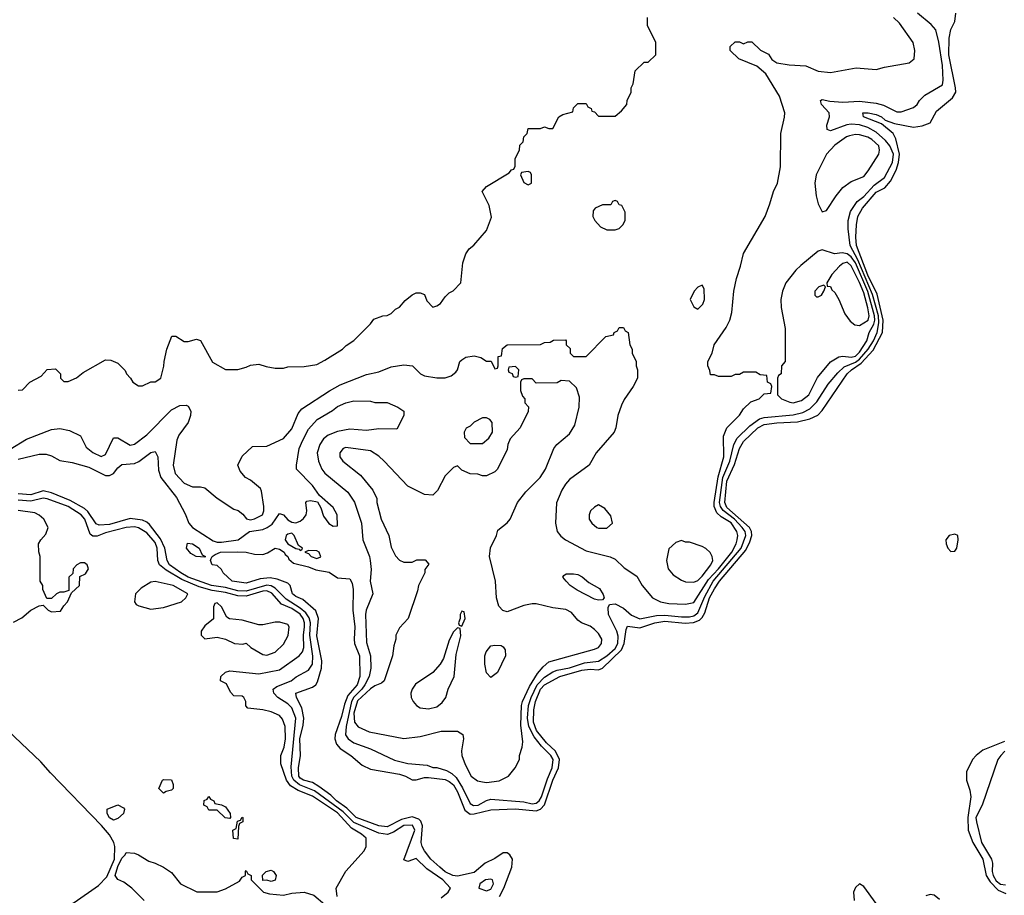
# Model space of a CAD drawing. Header units: inches. Extents: x 2668334 to 2765628, y 828034 to 955234.
# Tile 11 of 218: x 2691757 to 2696509, y 855275 to 859499. Entities that reach past the tile are written whole.
import ezdxf

# ---------------------------------------------------------------- set-up
doc = ezdxf.new("R2010")
doc.units = ezdxf.units.IN
doc.header["$MEASUREMENT"] = 0
doc.layers.add('C6895', color=7, linetype='Continuous')

msp = doc.modelspace()

# ---------------------------------------------------------------- linework, layer by layer
at = {"layer": 'C6895', "color": 4}
for points, elevation in [([(2691710, 857428), (2691790, 857476), (2691910, 857522.8), (2691950, 857526.8), (2691996.9, 857516.9), (2692050, 857492), (2692077.3, 857437.3), (2692110, 857410.8), (2692150, 857391.3), (2692170, 857402), (2692210, 857482), (2692230, 857482), (2692290, 857446.8), (2692310, 857451), (2692370, 857496.3), (2692490, 857617.3), (2692530, 857638), (2692559.6, 857639.6), (2692570, 857634), (2692582, 857610), (2692581, 857590), (2692570, 857555.3), (2692525.3, 857494.7), (2692514.9, 857470), (2692497.3, 857350), (2692507.7, 857310), (2692550, 857262.8), (2692590, 857246), (2692630, 857246), (2692650, 857241), (2692710, 857191.3), (2692790, 857138), (2692810.7, 857130.7), (2692833.2, 857113.2), (2692850.7, 857090.7), (2692870, 857086.4), (2692890, 857090.6), (2692929, 857110), (2692935.1, 857130), (2692935.1, 857150), (2692924, 857224), (2692918, 857238), (2692870, 857278), (2692846, 857290), (2692820.4, 857320.4), (2692808.7, 857350), (2692830, 857394), (2692880.4, 857439.6), (2692950, 857442), (2693030, 857478), (2693070, 857524.7), (2693100.9, 857599.1), (2693118.6, 857621.4), (2693251.3, 857708.7), (2693303, 857737), (2693430, 857787.3), (2693490, 857800.7), (2693550, 857824.9), (2693610, 857834.8), (2693652, 857830), (2693690.7, 857790.7), (2693710, 857781), (2693770, 857770.7), (2693810, 857770.7), (2693838.4, 857781.6), (2693861.2, 857798.8), (2693869.3, 857810.7), (2693881.2, 857850), (2693890, 857858.8), (2693910, 857870.7), (2693950, 857877.3), (2693982, 857870), (2694010, 857852), (2694032, 857852), (2694050, 857814), (2694062, 857818), (2694066, 857830), (2694066, 857874), (2694082, 857878), (2694087.3, 857912.7), (2694110, 857931.3), (2694270, 857932), (2694290, 857942), (2694316.4, 857943.6), (2694332.7, 857952.7), (2694390, 857954), (2694394, 857950), (2694394, 857930), (2694412.7, 857912.7), (2694414, 857890), (2694430, 857874), (2694490, 857874), (2694586, 857970), (2694622, 857978), (2694626, 857990), (2694642, 857998), (2694650, 858014), (2694670, 858014), (2694678, 857998), (2694694, 857990), (2694702, 857930), (2694712, 857910), (2694712, 857890), (2694731.3, 857850), (2694731.3, 857830), (2694738, 857810), (2694738, 857770), (2694718, 857730), (2694673.4, 857666.6), (2694661.1, 857638.9), (2694644, 857590), (2694634, 857530), (2694626, 857510), (2694538.8, 857410), (2694504.7, 857350), (2694410, 857281.2), (2694390, 857259), (2694373.4, 857230), (2694347.7, 857167.7), (2694342.8, 857070), (2694351, 857030), (2694367.9, 857007.9), (2694391.3, 856990), (2694490, 856937.3), (2694607.1, 856907.1), (2694630, 856896), (2694674.4, 856854.4), (2694734.4, 856814.4), (2694761, 856770), (2694810.5, 856710.5), (2694850, 856690.7), (2694890, 856682), (2694970, 856679.1), (2695010, 856687.7), (2695081.7, 856798.3), (2695129.8, 856850), (2695193.2, 856930), (2695214.8, 856970), (2695219.8, 856990), (2695222, 857010), (2695217.7, 857030), (2695190, 857071.8), (2695141.5, 857101.5), (2695120.5, 857120.5), (2695108.7, 857150), (2695107.9, 857170), (2695126.9, 857293.1), (2695155.6, 857390), (2695153.2, 857490), (2695168.7, 857530), (2695230, 857592), (2695250, 857622), (2695284.7, 857655.3), (2695326, 857670), (2695350, 857694), (2695382, 857698), (2695386, 857730), (2695382, 857742), (2695366, 857750), (2695362, 857782), (2695330, 857786), (2695310, 857798), (2695250, 857798), (2695230, 857788), (2695210, 857788), (2695190, 857778), (2695130, 857778), (2695110, 857786), (2695090, 857786), (2695087.3, 857807.3), (2695078, 857830), (2695078, 857850), (2695098, 857890), (2695108.7, 857930), (2695165.6, 858014.4), (2695184, 858050), (2695192.9, 858087.1), (2695204, 858190), (2695215.3, 858250), (2695235.3, 858310), (2695249.3, 858370.7), (2695354, 858550), (2695377.2, 858610), (2695394, 858670), (2695414, 858710), (2695429, 858790), (2695429.3, 858950.7), (2695448.4, 859028.4), (2695448.7, 859050), (2695424, 859130), (2695357.6, 859237.6), (2695314.2, 859274.2), (2695228, 859310), (2695186, 859350), (2695186, 859370), (2695210, 859392), (2695230, 859392), (2695250, 859382), (2695270, 859392), (2695290, 859392), (2695331.6, 859351.6), (2695370, 859332), (2695387.1, 859307.1), (2695410, 859291.3), (2695470, 859281), (2695550, 859276), (2695610, 859251), (2695670, 859244), (2695793.6, 859266.4), (2695890, 859258.8), (2695930, 859270.8), (2696050, 859291), (2696073.2, 859310), (2696077.2, 859350), (2696069.1, 859389.1), (2696002, 859482), (2695974, 859510)], 12), ([(2691748.7, 857711.3), (2691770, 857714), (2691806, 857750), (2691860.4, 857779.6), (2691890, 857812), (2691930, 857814), (2691954, 857790), (2691954, 857770), (2691970, 857754), (2691990, 857754), (2692030, 857772), (2692062.7, 857797.3), (2692170, 857858), (2692196.9, 857856.9), (2692230, 857842), (2692266, 857806), (2692272, 857790), (2692292, 857770), (2692302, 857750), (2692330, 857732), (2692350, 857732), (2692390, 857752), (2692410, 857752), (2692438, 857770), (2692452.9, 857827.1), (2692453.2, 857850), (2692466, 857910), (2692491.6, 857971.6), (2692510, 857972), (2692550, 857946), (2692570, 857946), (2692610, 857958), (2692630, 857951.3), (2692687.1, 857847.1), (2692750, 857812), (2692810, 857812), (2692850, 857822), (2692870, 857832), (2692910, 857838), (2692945.4, 857825.4), (2692990, 857818), (2693030, 857818), (2693050, 857824.7), (2693130, 857826), (2693190, 857836), (2693230, 857856), (2693315.3, 857910), (2693332.9, 857927.1), (2693370, 857951.3), (2693450, 858032), (2693465.2, 858054.8), (2693508.9, 858071.1), (2693530, 858072), (2693550, 858082), (2693570, 858102), (2693590, 858112), (2693616.4, 858143.6), (2693650, 858172), (2693670, 858182), (2693690, 858182), (2693710, 858174), (2693722, 858142), (2693750, 858112), (2693770, 858118), (2693788, 858130), (2693810, 858162), (2693830, 858182), (2693848.4, 858191.6), (2693886, 858230), (2693894.6, 858325.4), (2693909, 858370), (2693925.6, 858394.4), (2693949.1, 858410.9), (2694010, 858482), (2694033.6, 858546.4), (2694022, 858602), (2693989, 858670), (2694010, 858694.8), (2694119, 858761), (2694130, 858774), (2694142, 858778), (2694147.3, 858792.7), (2694148, 858830), (2694168, 858870), (2694170, 858894), (2694186, 858910), (2694190, 858934), (2694206, 858950), (2694210, 858974), (2694270, 858974), (2694290, 858982), (2694310, 858974), (2694330, 858974), (2694358, 859030), (2694378, 859042), (2694426, 859054), (2694430, 859074), (2694450, 859094), (2694490, 859094), (2694498, 859078), (2694514, 859070), (2694518, 859058), (2694530, 859054), (2694550, 859034), (2694630, 859034), (2694660.4, 859059.6), (2694686, 859090), (2694688, 859110), (2694708, 859150), (2694708, 859170), (2694718, 859190), (2694727.3, 859252.7), (2694770, 859294), (2694790, 859294), (2694826, 859330), (2694826, 859390), (2694786, 859470), (2694786, 859510)], 16), ([(2691750, 857379.6), (2691850, 857403.6), (2691883.6, 857403.6), (2691910, 857395.3), (2691950, 857372.9), (2692010, 857362.4), (2692090, 857339.6), (2692170, 857299.6), (2692190, 857299.5), (2692209.8, 857310.2), (2692230, 857337.1), (2692250, 857354), (2692310, 857358), (2692331.9, 857368.1), (2692390, 857410.4), (2692410, 857416.3), (2692423.1, 857390), (2692426.4, 857326.4), (2692437.4, 857290), (2692513.6, 857193.7), (2692555.4, 857115.4), (2692572.4, 857070), (2692590.6, 857050), (2692690, 856985.3), (2692710, 856979), (2692730, 856979), (2692810.7, 856989.3), (2692865.2, 857030), (2692930, 857039.5), (2692951.1, 857048.9), (2692974.6, 857065.4), (2693010, 857116.3), (2693030, 857110.4), (2693050, 857086.8), (2693070, 857074.9), (2693090, 857072.4), (2693110, 857080.4), (2693127, 857093), (2693139.5, 857110), (2693142.9, 857130), (2693138, 857170), (2693143.1, 857176.9), (2693160.2, 857179.8), (2693193.7, 857173.7), (2693210, 857144.7), (2693223.4, 857103.4), (2693248.6, 857068.6), (2693270, 857056.3), (2693290, 857058), (2693288.2, 857110), (2693270, 857145.6), (2693203.3, 857203.3), (2693170, 857252), (2693093.2, 857330), (2693092.7, 857350), (2693106, 857430), (2693122.4, 857470), (2693150, 857524), (2693192.7, 857570), (2693266, 857614), (2693290, 857633.4), (2693330, 857650.8), (2693370, 857661), (2693450, 857658), (2693470, 857652), (2693530, 857652), (2693582, 857630), (2693611.1, 857611.1), (2693611.3, 857590), (2693576, 857524), (2693490, 857525.2), (2693430, 857518), (2693350, 857522.9), (2693290, 857512), (2693245.1, 857494.9), (2693222.6, 857477.4), (2693204.9, 857450), (2693193, 857410), (2693198, 857370), (2693215.5, 857330), (2693230, 857310.7), (2693339.5, 857219.5), (2693372.2, 857172.2), (2693406.7, 857070), (2693413.4, 856990), (2693445.3, 856910), (2693448.8, 856890), (2693452.7, 856847.3), (2693447.3, 856790), (2693461, 856730), (2693428.9, 856651.1), (2693425.3, 856630), (2693430, 856494), (2693450.4, 856430), (2693451.8, 856370), (2693442.8, 856330), (2693421.7, 856290), (2693408.6, 856270), (2693369.7, 856230.4), (2693357.6, 856210), (2693332.1, 856090), (2693329.2, 856049.2), (2693341.6, 856030), (2693370, 856010.4), (2693450, 855981.6), (2693566.1, 855926.1), (2693630, 855910.6), (2693722.5, 855902.5), (2693750, 855891), (2693770, 855891), (2693816.9, 855876.9), (2693842.4, 855862.4), (2693862.7, 855842.7), (2693893.7, 855793.7), (2693930, 855718.4), (2693947.5, 855707.5), (2693970, 855710.4), (2694010, 855733), (2694030, 855738), (2694190, 855726.5), (2694230, 855716.9), (2694250, 855719), (2694263.5, 855730), (2694275.4, 855750), (2694303.3, 855836.7), (2694326.6, 855890), (2694330.6, 855930), (2694320.3, 855950), (2694274.9, 855994.9), (2694239, 856039), (2694213.1, 856090), (2694207.9, 856130), (2694212.4, 856190), (2694224.5, 856230), (2694253.6, 856290), (2694290, 856327.5), (2694330, 856353.2), (2694350, 856361.5), (2694410, 856372.7), (2694483.1, 856396.9), (2694550, 856403.9), (2694590, 856430.2), (2694630, 856466), (2694642.9, 856490), (2694645, 856525), (2694638, 856550), (2694598.9, 856630), (2694596, 856664), (2694602.9, 856677.1), (2694630, 856681.3), (2694670, 856660.3), (2694710, 856626.3), (2694750, 856608.1), (2694830, 856624.1), (2694870, 856626.4), (2694950, 856617.7), (2694990, 856618), (2695010, 856622.7), (2695030, 856637.8), (2695062.8, 856717.2), (2695103.2, 856790), (2695238.7, 856950), (2695260.6, 857010), (2695257.8, 857030), (2695243.2, 857050), (2695206.1, 857090), (2695151.6, 857131.6), (2695138.1, 857150), (2695134, 857170), (2695150.5, 857290), (2695184.3, 857370), (2695203.5, 857450), (2695219.4, 857480.6), (2695279.9, 857540.1), (2695327, 857573), (2695350, 857580.2), (2695490, 857592.3), (2695536.1, 857603.9), (2695570, 857621.1), (2695603.9, 857656.1), (2695658.9, 857741.1), (2695704.6, 857795.4), (2695735.4, 857824.6), (2695790, 857846.5), (2695810, 857862.1), (2695851.2, 857910), (2695876.5, 857950), (2695894.9, 857990), (2695902.9, 858037.1), (2695900.6, 858070), (2695873.2, 858173.2), (2695801.2, 858341.2), (2695764.1, 858410), (2695755.1, 858490), (2695755.6, 858530), (2695766, 858574), (2695798, 858622), (2695830, 858646.5), (2695879.7, 858700.3), (2695930, 858738.4), (2695968.8, 858810), (2695974, 858850), (2695956.8, 858890), (2695935.6, 858915.6), (2695890, 858956), (2695850, 858978.7), (2695810, 858991.9), (2695770, 858994.7), (2695748.2, 858991.8), (2695670, 858963.6), (2695654, 858970), (2695651.8, 858990), (2695665.1, 859030), (2695662.9, 859050), (2695627, 859090), (2695622, 859110), (2695630, 859114), (2695666.2, 859106.2), (2695730, 859101.8), (2695810, 859105.3), (2695890, 859097.1), (2695926.3, 859086.3), (2695990, 859054.8), (2696010, 859054.8), (2696070, 859076), (2696088.7, 859090), (2696099, 859110), (2696124.5, 859135.5), (2696210, 859184.7), (2696213.4, 859206.6), (2696210, 859278), (2696192.3, 859390), (2696177.4, 859450), (2696155.5, 859475.5), (2696089.3, 859530)], 8), ([(2694071.9, 855270), (2694092.9, 855310), (2694132.3, 855410), (2694134.8, 855450), (2694122.9, 855470), (2694110, 855479.7), (2694090, 855479.7), (2694050, 855452.2), (2694002.4, 855430), (2693950, 855384.8), (2693870, 855366.6), (2693846.6, 855370), (2693810, 855388.8), (2693784.4, 855410), (2693741, 855450), (2693709.8, 855490), (2693698.5, 855510), (2693693.7, 855530), (2693700.8, 855610), (2693692.9, 855632.9), (2693682.5, 855642.5), (2693650, 855653.3), (2693598.6, 855641.4), (2693530, 855606), (2693489.5, 855610), (2693381.3, 855650), (2693334.8, 855694.8), (2693285.6, 855730), (2693258.3, 855758.3), (2693199.9, 855799.9), (2693170, 855819.2), (2693126.6, 855830), (2693110, 855840.5), (2693104.2, 855850), (2693101.5, 855890), (2693111.3, 855950), (2693108.1, 856030), (2693124.1, 856095.9), (2693127.7, 856130), (2693118.7, 856178.7), (2693092.7, 856230), (2693089.2, 856250), (2693170, 856279.1), (2693185.2, 856290), (2693194.5, 856305.5), (2693212.7, 856370), (2693214.2, 856405.8), (2693190, 856526), (2693198.4, 856610), (2693186.5, 856646.5), (2693122.5, 856702.5), (2693090, 856716), (2693073.2, 856730), (2693061.2, 856770), (2693050, 856781.2), (2692999.7, 856799.7), (2692965.9, 856805.9), (2692917.6, 856802.4), (2692850, 856781.2), (2692782, 856790), (2692738, 856830), (2692730, 856846), (2692710, 856866), (2692686, 856870), (2692678, 856890), (2692680.4, 856899.6), (2692686, 856910), (2692700.2, 856919.8), (2692726, 856930), (2692810, 856932.7), (2692850, 856930.4), (2692890, 856920.5), (2692930, 856919.1), (2692952.7, 856927.3), (2692990, 856950.4), (2693010, 856944.9), (2693032.4, 856930), (2693038.4, 856918.4), (2693050.5, 856910), (2693055.9, 856895.9), (2693077.3, 856877.3), (2693150, 856859.3), (2693185.2, 856845.2), (2693250, 856833.4), (2693290, 856806), (2693350, 856802), (2693361, 856781), (2693366.8, 856750), (2693364.9, 856650), (2693374.6, 856570), (2693370.3, 856510), (2693372, 856490), (2693397, 856430), (2693397.4, 856330), (2693385.3, 856290), (2693340.8, 856239.2), (2693323.4, 856196.6), (2693310, 856137.2), (2693278.9, 856050), (2693277.4, 856030), (2693284.8, 856004.8), (2693303.6, 855983.6), (2693354, 855950), (2693410, 855902.8), (2693450, 855882.8), (2693590, 855859.5), (2693618.8, 855850), (2693650, 855832.7), (2693670, 855832.2), (2693710, 855843.1), (2693730, 855843.2), (2693810, 855834.2), (2693830, 855824.7), (2693850, 855807.4), (2693870, 855773.7), (2693905.5, 855685.5), (2693930, 855667.1), (2693950, 855667.2), (2694030, 855687.3), (2694150, 855691.6), (2694250, 855683), (2694270, 855691.1), (2694289.3, 855710.7), (2694329.2, 855830), (2694357.5, 855890), (2694361.4, 855930), (2694343.1, 855970), (2694299.8, 856010), (2694250.9, 856070), (2694235.9, 856110), (2694237.3, 856170), (2694245.4, 856210), (2694269.9, 856270), (2694290, 856290.2), (2694363.7, 856330), (2694470, 856361.1), (2694510, 856365.8), (2694550, 856362.4), (2694570, 856371.5), (2694661.1, 856458.9), (2694674.6, 856490), (2694682.9, 856557.1), (2694690, 856573.4), (2694750, 856565.5), (2694822.7, 856590), (2694870, 856596.8), (2694967.6, 856587.6), (2695008.6, 856591.4), (2695037.1, 856602.9), (2695050, 856615.3), (2695062.6, 856637.4), (2695086.4, 856710), (2695110, 856753.1), (2695133.8, 856790), (2695260.7, 856939.3), (2695280.6, 856979.4), (2695289.9, 857010), (2695289.1, 857030), (2695279.3, 857050), (2695170, 857146.5), (2695159.5, 857170), (2695170, 857273), (2695206.1, 857353.9), (2695230.9, 857430), (2695250, 857463.7), (2695318.9, 857530), (2695350, 857546.2), (2695410, 857554.2), (2695510, 857559.3), (2695570, 857573.4), (2695608.2, 857591.8), (2695630, 857614), (2695750.9, 857790), (2695771.1, 857810), (2695818.3, 857841.7), (2695875.5, 857904.5), (2695920.9, 857990), (2695923.9, 858050), (2695894.7, 858174.7), (2695850, 858267.4), (2695795.3, 858410), (2695791.9, 858450), (2695795.3, 858510), (2695802.4, 858550), (2695824.2, 858590), (2695890, 858666.3), (2695931.4, 858688.6), (2695959.3, 858720.7), (2695986.3, 858773.7), (2695998, 858810), (2696003.4, 858850), (2695984.4, 858924.4), (2695972.7, 858950), (2695915.9, 858995.9), (2695829.2, 859030), (2695826, 859050), (2695852, 859050), (2695890, 859041.1), (2695915.5, 859030), (2695934.3, 859014.3), (2695978.6, 858998.6), (2696070, 858980.3), (2696112.5, 858987.5), (2696150, 859001.7), (2696181.6, 859058.4), (2696258.5, 859121.5), (2696274, 859150), (2696273.7, 859170), (2696241.2, 859330), (2696242, 859410), (2696250, 859452), (2696269.2, 859490.8), (2696274, 859530)], 4), ([(2693790, 855262.8), (2693824, 855290), (2693835.3, 855310), (2693799.5, 855350), (2693722, 855402), (2693670, 855453.2), (2693630, 855438), (2693610, 855446), (2693663.1, 855590), (2693652.7, 855612.7), (2693610, 855612.3), (2693560.6, 855579.4), (2693531.4, 855568.6), (2693490, 855575.3), (2693370, 855626.3), (2693317.5, 855677.5), (2693178.8, 855778.8), (2693107.2, 855807.2), (2693079.1, 855830), (2693070.6, 855850), (2693066, 855894), (2693088.7, 856130), (2693070, 856178.7), (2693050, 856198.3), (2693002.9, 856230), (2692983.7, 856250), (2692979.3, 856270), (2692998, 856282), (2693066.6, 856310), (2693090.9, 856329.1), (2693150, 856361.3), (2693169.7, 856390), (2693170.7, 856429.3), (2693156.1, 856530), (2693160.6, 856590), (2693154.2, 856614.2), (2693136.9, 856636.9), (2693110, 856660.6), (2693042.9, 856702.9), (2692990, 856756.5), (2692970, 856767.6), (2692950, 856770.6), (2692850, 856741.9), (2692810, 856743.6), (2692750, 856760.5), (2692682.9, 856770), (2692569.7, 856810), (2692533.7, 856830), (2692480.4, 856870), (2692468.8, 856890), (2692457.1, 856950), (2692435.4, 856995.4), (2692383, 857063), (2692370, 857075.3), (2692350, 857084.8), (2692290, 857092.8), (2692190, 857063.7), (2692140.3, 857060.3), (2692126.3, 857066.3), (2692086.1, 857126.1), (2692070, 857140.9), (2692000.2, 857180.2), (2691910, 857217.1), (2691870, 857225.5), (2691810, 857207.4), (2691750, 857212.1)], 8), ([(2693288.7, 855270), (2693284, 855310), (2693330, 855390.8), (2693419, 855490), (2693429, 855510), (2693429, 855550), (2693406, 855570), (2693358.3, 855598.3), (2693290, 855672.5), (2693170, 855754), (2693100.9, 855780.9), (2693063.1, 855803.1), (2693044.4, 855830), (2693016.2, 855910), (2693017, 855950), (2693032.8, 855990), (2693039.1, 856030), (2693038, 856090), (2693025.3, 856125.3), (2693010, 856142), (2692970, 856159.6), (2692930, 856169.5), (2692858, 856178), (2692848.4, 856188.4), (2692848, 856210), (2692838, 856230), (2692830, 856235.3), (2692790, 856238), (2692774.6, 856254.6), (2692754.6, 856294.6), (2692726, 856310), (2692728, 856330), (2692750, 856351.3), (2692770, 856358), (2692910, 856343.8), (2693010, 856362.4), (2693106, 856430), (2693122, 856450), (2693127.8, 856470), (2693125.6, 856530), (2693130.6, 856570), (2693130.6, 856590), (2693124.1, 856610), (2693110, 856630.6), (2693070, 856658.4), (2693020, 856680), (2692972.8, 856732.8), (2692950, 856744), (2692930, 856742.4), (2692850, 856718), (2692810, 856719.2), (2692750, 856736.5), (2692686.1, 856746.1), (2692623.4, 856763.4), (2692538.7, 856798.7), (2692462.8, 856842.8), (2692431.1, 856870), (2692423, 856890), (2692420.4, 856950), (2692410, 856976.9), (2692370, 857024.2), (2692330, 857047.6), (2692310, 857052.1), (2692270, 857049.6), (2692170, 857024.2), (2692130, 857008), (2692110, 857007.6), (2692097.2, 857017.2), (2692070.8, 857090), (2692053.7, 857110), (2691990, 857151.4), (2691890, 857187.4), (2691870, 857190.7), (2691810, 857176), (2691750, 857181)], 12), ([(2691726.8, 856593.2), (2691766.3, 856613.7), (2691810, 856651.3), (2691850, 856672), (2691870, 856674), (2691894, 856650), (2691910, 856642), (2691953.6, 856646.4), (2691968.9, 856671.1), (2691988, 856690), (2692006, 856734), (2692046, 856770), (2692047.3, 856812.7), (2692074.6, 856825.4), (2692088, 856850), (2692082, 856870), (2692070, 856879), (2692050, 856879), (2692032, 856870), (2692014, 856850), (2692012.7, 856827.3), (2691994, 856810), (2691994, 856746), (2691970, 856738), (2691950, 856738), (2691934, 856730), (2691910, 856706), (2691887.3, 856707.3), (2691868, 856750), (2691868, 856770), (2691855.3, 856790), (2691855.3, 856910), (2691848.7, 856931.3), (2691848, 856970), (2691858, 856990), (2691883.1, 857016.9), (2691894, 857050), (2691873.2, 857090), (2691850, 857109.2), (2691830, 857119.3), (2691750, 857131.8)], 16), ([(2691735.4, 855050), (2691770, 855090.3), (2691930, 855192.2), (2692019.8, 855240.3), (2692137.7, 855322.3), (2692176.7, 855363.3), (2692214.1, 855450), (2692216, 855510), (2692210.5, 855530.5), (2692190, 855567.1), (2692152.2, 855612.2), (2691905, 855865), (2691858.6, 855918.6), (2691634.7, 856130)], 16), ([(2696510, 856017.2), (2696405.3, 855974.7), (2696372.2, 855950), (2696354.9, 855930), (2696326.7, 855870), (2696326.5, 855830), (2696342.8, 855782.8), (2696346.9, 855750), (2696331.9, 855650), (2696334.9, 855590), (2696357.2, 855530), (2696404.4, 855450), (2696421.5, 855370), (2696439.8, 855339.8), (2696479.7, 855299.7), (2696516, 855284)], 4), ([(2696510.8, 855970), (2696491, 855950), (2696478, 855930), (2696402, 855710), (2696370.9, 855650.9), (2696374.4, 855630), (2696398.3, 855530), (2696446, 855450), (2696451.3, 855430), (2696450.2, 855390), (2696455, 855370), (2696470, 855345), (2696490, 855328.4), (2696514.7, 855325.3)], 8), ([(2692357.2, 855250), (2692298, 855310), (2692258.5, 855338.5), (2692230, 855351.5), (2692217.3, 855370), (2692230, 855413.7), (2692250, 855454.8), (2692265.2, 855470), (2692270, 855482), (2692310, 855478), (2692330, 855471), (2692379.8, 855439.8), (2692410.7, 855430.7), (2692450.7, 855410.7), (2692490, 855384.7), (2692532, 855330), (2692611.6, 855291.6), (2692708.9, 855291.1), (2692750, 855306), (2692817.2, 855342.8), (2692830, 855362), (2692846, 855370), (2692846, 855390), (2692850, 855394), (2692858, 855378), (2692874, 855370), (2692874, 855350), (2692934, 855290), (2692962, 855282), (2693030, 855276), (2693070, 855286), (2693130, 855290.8), (2693175.9, 855275.9), (2693230, 855231)], 12), ([(2695890, 855235.8), (2695830, 855317.6), (2695810, 855329.6), (2695790, 855312), (2695780.9, 855290), (2695783.2, 855250)], 4), ([(2696195.1, 855255.1), (2696170, 855275), (2696150, 855278.3), (2696130, 855273.2)], 4)]:
    msp.add_lwpolyline(points, dxfattribs=dict(at, elevation=elevation))
for points, elevation in [([(2695790, 858944.7), (2695761.2, 858938.8), (2695746.8, 858933.2), (2695690, 858893.6), (2695650.4, 858850), (2695600.7, 858750), (2695594, 858710), (2695600.7, 858650), (2695611, 858610), (2695630, 858572), (2695650, 858578), (2695697, 858650), (2695729.5, 858690), (2695770, 858718.4), (2695830, 858743), (2695851.8, 858770), (2695902.7, 858850), (2695907, 858870), (2695902.9, 858890), (2695870, 858921.3), (2695850, 858932.4), (2695810, 858943.5)], 12), ([(2694210, 858766), (2694178, 858762), (2694174, 858750), (2694190, 858714), (2694210, 858702), (2694226, 858710), (2694226, 858750), (2694222, 858762)], 16), ([(2694630, 858626), (2694618, 858622), (2694610, 858606), (2694570, 858606), (2694534, 858590), (2694523.6, 858576.4), (2694522, 858550), (2694532, 858530), (2694559.6, 858499.6), (2694590, 858484.7), (2694630, 858484.7), (2694650, 858492), (2694668, 858510), (2694678, 858530), (2694678, 858570), (2694662, 858602), (2694650, 858606), (2694642, 858622)], 16), ([(2695630, 858388.7), (2695610, 858382), (2695526, 858314), (2695502.8, 858290), (2695454.8, 858230), (2695437.3, 858190), (2695430.8, 858150), (2695430.9, 858110.9), (2695451.1, 858008.9), (2695451.3, 857850), (2695434, 857830), (2695432, 857790), (2695418, 857782), (2695414, 857770), (2695414, 857690), (2695434, 857670), (2695473.7, 857653.7), (2695490, 857650.7), (2695530, 857661.6), (2695565.1, 857690), (2695606.7, 857773.3), (2695670, 857848), (2695710, 857872.7), (2695730, 857876.4), (2695770, 857871.8), (2695790, 857876.1), (2695810, 857895.3), (2695845.1, 857950), (2695856.9, 857990), (2695878.1, 858030), (2695883.4, 858050), (2695882.6, 858070), (2695850, 858187.2), (2695790, 858325.3), (2695770, 858355), (2695750, 858368.9), (2695726.4, 858373.6), (2695689.4, 858369.4)], 12), ([(2695750, 858329.6), (2695730, 858323), (2695712.7, 858310), (2695676.3, 858270), (2695652, 858230), (2695654, 858214), (2695670, 858212), (2695676.3, 858196.3), (2695690, 858182.8), (2695710.4, 858150), (2695739.5, 858079.5), (2695764.8, 858044.8), (2695787.6, 858027.6), (2695810, 858024.2), (2695850.9, 858050), (2695856.5, 858070), (2695850.6, 858109.4), (2695830, 858180.7), (2695810, 858231.1), (2695770, 858311.1)], 16), ([(2695050, 858218), (2695030, 858208), (2695012, 858190), (2694992, 858150), (2695010, 858114), (2695030, 858102), (2695053.2, 858126.8), (2695062, 858150), (2695060.4, 858200.4)], 16), ([(2695638, 858218), (2695614, 858210), (2695594, 858190), (2695594, 858170), (2695602, 858162), (2695610, 858162), (2695626, 858170), (2695638, 858190), (2695646, 858210)], 16), ([(2694150, 857826), (2694118, 857822), (2694114, 857810), (2694118, 857798), (2694132.7, 857792.7), (2694138, 857778), (2694150, 857774), (2694162, 857778), (2694166, 857810)], 12), ([(2694230, 857766), (2694190, 857766), (2694178, 857762), (2694174, 857750), (2694174, 857710), (2694183.6, 857683.6), (2694194, 857670), (2694194, 857650), (2694211.6, 857631.6), (2694211.1, 857608.9), (2694172, 857530), (2694123.6, 857476.4), (2694112, 857450), (2694110, 857426), (2694062, 857330), (2694050, 857318), (2694010, 857298), (2693990, 857298), (2693967.3, 857307.3), (2693930, 857308), (2693890, 857326), (2693870, 857346), (2693850, 857338), (2693810, 857298), (2693772.7, 857227.3), (2693750, 857206), (2693710, 857208), (2693630, 857248), (2693515.3, 857370), (2693490, 857394), (2693450, 857419.3), (2693330, 857435.1), (2693318, 857430), (2693301, 857410), (2693301, 857390), (2693316, 857370), (2693401.4, 857301.4), (2693461, 857230), (2693481, 857190), (2693481, 857170), (2693501, 857090), (2693538, 857010), (2693550, 856954), (2693570, 856912), (2693590, 856892), (2693610, 856882), (2693650, 856882), (2693672.7, 856892.7), (2693714, 856894), (2693732, 856872), (2693712.7, 856847.3), (2693712, 856830), (2693682, 856770), (2693676.9, 856743.1), (2693632, 856610), (2693590, 856566), (2693572, 856530), (2693572, 856510), (2693562, 856478), (2693556, 856430), (2693516.3, 856310), (2693502, 856298), (2693470, 856285.6), (2693450, 856271.5), (2693386.7, 856213.3), (2693370, 856154), (2693372.2, 856110), (2693390, 856088.2), (2693443.8, 856063.8), (2693610, 856030.7), (2693690, 856040.7), (2693790, 856066.8), (2693870, 856066), (2693896, 856050), (2693898.8, 856030), (2693888.1, 855971.9), (2693890.4, 855950), (2693906.1, 855906.1), (2693936.3, 855850), (2693966.7, 855826.7), (2693990, 855821.6), (2694010, 855819.3), (2694070, 855827.7), (2694115.3, 855850), (2694148, 855890), (2694168, 855930), (2694168, 855950), (2694182, 855990), (2694184.7, 856015.3), (2694176, 856096), (2694178.5, 856190), (2694183.1, 856210), (2694217.6, 856282.4), (2694255.7, 856344.3), (2694282.3, 856377.7), (2694310, 856400.5), (2694530, 856463), (2694549.5, 856470.5), (2694565.2, 856490), (2694566, 856510), (2694550, 856537.2), (2694530, 856557.2), (2694510, 856573.2), (2694468, 856590), (2694450, 856602), (2694419.3, 856639.3), (2694393.2, 856653.2), (2694330, 856661.2), (2694250, 856681.2), (2694230, 856681.2), (2694190, 856673.2), (2694110, 856642), (2694088.9, 856648.9), (2694069.2, 856669.2), (2694057.2, 856710), (2694052.7, 856790), (2694024, 856910), (2694028.9, 856951.1), (2694058, 857010), (2694064, 857036), (2694110, 857071.3), (2694124, 857090), (2694159, 857170), (2694198.6, 857221.4), (2694269, 857290), (2694294, 857330), (2694334, 857430), (2694349, 857450), (2694410, 857501), (2694436.6, 857543.4), (2694457.2, 857630), (2694458, 857678), (2694443.1, 857723.1), (2694410, 857755.3), (2694370, 857758), (2694350, 857748), (2694250, 857746)], 12), ([(2694010, 857578), (2693990, 857578), (2693950, 857558), (2693930, 857538), (2693911.6, 857528.4), (2693902, 857510), (2693903.6, 857483.6), (2693930, 857454), (2693990, 857454), (2694020.4, 857479.6), (2694038, 857510), (2694036.4, 857556.4), (2694026, 857570)], 12), ([(2694550, 857158), (2694530, 857148), (2694512, 857130), (2694504.7, 857110), (2694504.7, 857090), (2694518, 857070), (2694542, 857050), (2694550, 857046), (2694590, 857046), (2694618, 857070), (2694610, 857106), (2694580.4, 857140.4)], 16), ([(2693070, 857021.2), (2693050, 857017.2), (2693042.8, 857010), (2693038.4, 856990), (2693050, 856970.7), (2693090, 856948.2), (2693104.9, 856944.9), (2693110, 856938), (2693119, 856941), (2693122, 856950), (2693102.7, 856962.7), (2693081.2, 857010)], 8), ([(2692650, 856906), (2692608.9, 856908.9), (2692583.1, 856923.1), (2692562, 856950), (2692566, 856974), (2692590, 856971), (2692622, 856950), (2692638, 856918), (2692654, 856910)], 4), ([(2694950, 856986), (2694923.6, 856976.4), (2694890, 856946), (2694878.8, 856890), (2694886.8, 856850), (2694910, 856821), (2694950, 856796), (2694970, 856787.7), (2695010, 856785.5), (2695030, 856794), (2695050, 856814), (2695092.3, 856870), (2695102, 856890), (2695098, 856910), (2695088.4, 856928.4), (2695068.4, 856948.4), (2695050, 856958), (2694990, 856978), (2694970, 856978)], 16), ([(2696270, 857017), (2696242.8, 857010), (2696227, 856990), (2696227.2, 856970), (2696236.3, 856950), (2696250, 856934), (2696270, 856934.8), (2696279.5, 856950), (2696286.6, 856990), (2696284, 857010)], 4), ([(2693150, 856939), (2693132, 856930), (2693150, 856924), (2693164, 856910), (2693190, 856899.5), (2693210, 856907.7), (2693201.2, 856930), (2693190, 856936.2)], 8), ([(2692410, 856789.3), (2692390, 856785.2), (2692343, 856757), (2692316, 856730), (2692311.3, 856690), (2692318, 856678), (2692330.9, 856670.9), (2692390, 856654.8), (2692450, 856664), (2692538, 856690), (2692558, 856710), (2692568, 856730), (2692498, 856770)], 16), ([(2694550, 856698.3), (2694530, 856703.1), (2694447.6, 856747.6), (2694413.3, 856770), (2694393.6, 856790), (2694378, 856810), (2694382, 856818), (2694394.8, 856825.2), (2694430, 856826), (2694450, 856822.3), (2694471.4, 856811.4), (2694504, 856784), (2694554.6, 856754.6), (2694573.2, 856726.8), (2694578, 856710), (2694570, 856700.9)], 8), ([(2692710, 856686), (2692698, 856682), (2692692.7, 856667.3), (2692691.3, 856608.7), (2692650, 856575.3), (2692632, 856550), (2692632, 856530), (2692650, 856512), (2692710, 856521), (2692750, 856511.3), (2692794, 856490), (2692834, 856486), (2692850, 856491), (2692872, 856470), (2692930, 856437.3), (2692950, 856434), (2692990, 856448), (2693030, 856486), (2693051.7, 856528.3), (2693057.2, 856570), (2693050, 856582), (2693012.5, 856592.5), (2692990, 856592.7), (2692930, 856579), (2692910, 856579), (2692830, 856602), (2692768.9, 856608.9), (2692756.4, 856616.4), (2692730, 856666)], 16), ([(2693890, 856646), (2693882, 856630), (2693882, 856610), (2693874, 856590), (2693878, 856578), (2693890, 856574), (2693906, 856610), (2693902, 856642)], 16), ([(2693870, 856566), (2693850, 856546), (2693830, 856506), (2693802, 856418), (2693786, 856390), (2693750.6, 856349.4), (2693667.1, 856292.9), (2693651.3, 856270), (2693644.7, 856250), (2693646, 856230), (2693656, 856210), (2693671.3, 856190), (2693690, 856178.8), (2693730, 856174), (2693770, 856184), (2693794.8, 856205.2), (2693813.2, 856230), (2693824, 856270), (2693853.2, 856330), (2693863.1, 856436.9), (2693886, 856526), (2693882, 856562)], 16), ([(2694030, 856326), (2694008.9, 856348.9), (2694002, 856390), (2694002, 856430), (2694008.7, 856450), (2694030, 856478), (2694050, 856482), (2694079.6, 856479.6), (2694090, 856474), (2694099.6, 856459.6), (2694102, 856430), (2694062, 856350)], 12), ([(2692450, 855768), (2692428, 855790), (2692446, 855830), (2692450, 855834), (2692490, 855831.3), (2692498, 855810), (2692498, 855790), (2692490, 855782), (2692463.6, 855776.4)], 12), ([(2692770, 855646), (2692748.4, 855648.4), (2692710, 855686), (2692670, 855686), (2692662, 855702), (2692646, 855710), (2692647.3, 855732.7), (2692662, 855738), (2692670, 855752), (2692678, 855738), (2692694, 855730), (2692698, 855718), (2692730, 855712), (2692750, 855702), (2692772, 855670), (2692774, 855650)], 12), ([(2692210, 855638), (2692190, 855649), (2692178, 855670), (2692178, 855690), (2692230, 855710.7), (2692256.9, 855696.9), (2692262, 855690), (2692258, 855670), (2692230, 855646)], 12), ([(2692810, 855546), (2692788.4, 855548.4), (2692786, 855590), (2692802, 855598), (2692807.3, 855632.7), (2692822, 855638), (2692830, 855652), (2692834, 855650), (2692834, 855630), (2692818, 855622), (2692812.7, 855607.3)], 12), ([(2692970, 855342), (2692950, 855348), (2692930, 855346), (2692928.4, 855371.6), (2692946, 855390), (2692970, 855396), (2692982, 855390), (2692994, 855370), (2692990, 855348.7)], 12), ([(2694030, 855353.2), (2694004.7, 855350), (2693978, 855330), (2693972, 855310), (2694010, 855296), (2694030, 855304), (2694044, 855330), (2694038, 855350)], 8)]:
    msp.add_lwpolyline(points, close=True, dxfattribs=dict(at, elevation=elevation))

doc.saveas('drawing.dxf')
